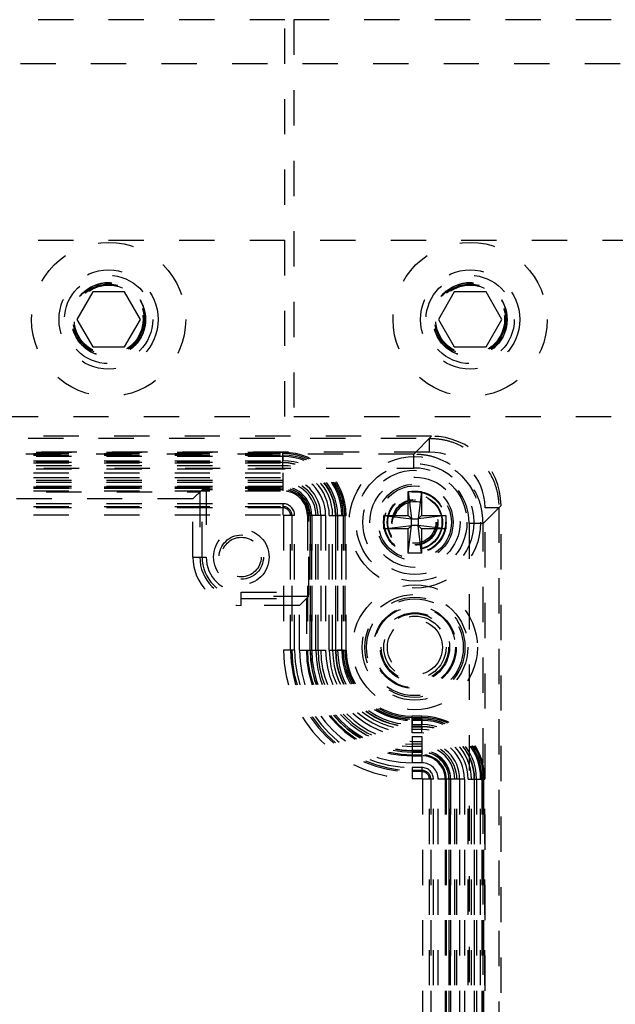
# Model space of a CAD drawing. Header units: inches. Extents: x 220 to 877, y 4 to 174.
# Tile 114 of 256: x 241.55 to 243.24, y 91.87 to 94.66. Entities that reach past the tile are written whole.
import ezdxf

# ---------------------------------------------------------------- set-up
doc = ezdxf.new("R2010")
doc.units = ezdxf.units.IN
doc.header["$LTSCALE"] = 0.5
doc.header["$MEASUREMENT"] = 0
doc.linetypes.add('HIDDEN', pattern=[0.225, 0.15, -0.075])
doc.layers.add('SID-M-H', color=4, linetype='HIDDEN')

msp = doc.modelspace()

# ---------------------------------------------------------------- linework, layer by layer
at = {"layer": 'SID-M-H'}
for p, q in [((242.30678, 94.65857), (231.10678, 94.65857)), ((242.30678, 93.53357), (242.30678, 94.65857)), ((242.33178, 94.65857), (242.33178, 93.53357)), ((249.83178, 94.65857), (242.33178, 94.65857)), ((250.25678, 94.53357), (230.75678, 94.53357)), ((241.00678, 94.03357), (253.75678, 94.03357)), ((241.76175, 93.88657), (241.71672, 93.80857)), ((241.85182, 93.88657), (241.76175, 93.88657)), ((241.89685, 93.80857), (241.85182, 93.88657)), ((242.78675, 93.88657), (242.74172, 93.80857)), ((242.87682, 93.88657), (242.78675, 93.88657)), ((242.92185, 93.80857), (242.87682, 93.88657)), ((241.71672, 93.80857), (241.76175, 93.73057)), ((241.85182, 93.73057), (241.89685, 93.80857)), ((242.74172, 93.80857), (242.78675, 93.73057)), ((242.87682, 93.73057), (242.92185, 93.80857)), ((241.76175, 93.73057), (241.85182, 93.73057)), ((242.78675, 93.73057), (242.87682, 93.73057)), ((231.10678, 93.53357), (242.30678, 93.53357)), ((242.33178, 93.53357), (253.53178, 93.53357)), ((242.72254, 93.47755), (238.57269, 93.47755)), ((238.57851, 93.47173), (242.71672, 93.47173)), ((242.72249, 93.47755), (242.67174, 93.4268)), ((242.71672, 93.47173), (242.72254, 93.47755)), ((242.71672, 93.43239), (242.71672, 93.47173)), ((242.71672, 93.43239), (238.57851, 93.43239)), ((242.67174, 93.4268), (238.62349, 93.4268)), ((242.30116, 93.43188), (238.99407, 93.43188)), ((238.99407, 93.42834), (242.30116, 93.42834)), ((238.99407, 93.42401), (242.30116, 93.42401)), ((238.99407, 93.42356), (242.30116, 93.42356)), ((242.30116, 93.41983), (238.99407, 93.41983)), ((242.30116, 93.38434), (242.30116, 93.43188)), ((242.30116, 93.42401), (242.30116, 93.40804)), ((242.67174, 93.38745), (242.67174, 93.4268)), ((238.62349, 93.38745), (242.67174, 93.38745)), ((238.99407, 93.40804), (242.30116, 93.40804)), ((242.30116, 93.40275), (238.99407, 93.40275)), ((238.99407, 93.40186), (242.30116, 93.40186)), ((242.30116, 93.39398), (238.99407, 93.39398)), ((242.30116, 93.38434), (238.99407, 93.38434)), ((242.30116, 93.39398), (242.30116, 93.40275)), ((238.99407, 93.37391), (242.30116, 93.37391)), ((238.99407, 93.36034), (242.30116, 93.36034)), ((242.30116, 93.37391), (242.30116, 93.32992)), ((242.30116, 93.35247), (238.99407, 93.35247)), ((242.30116, 93.34628), (238.99407, 93.34628)), ((242.30116, 93.33469), (238.99407, 93.33469)), ((238.99407, 93.33449), (242.30116, 93.33449)), ((242.30116, 93.33031), (238.99407, 93.33031)), ((238.99407, 93.32992), (242.30116, 93.32992)), ((242.04559, 93.29979), (242.07161, 93.3258)), ((242.07161, 93.13503), (242.07161, 93.3258)), ((242.30116, 93.32601), (242.08342, 93.32601)), ((242.08342, 93.32601), (242.08342, 93.13503)), ((242.30116, 93.35247), (242.30116, 93.32244)), ((238.99407, 93.32244), (242.30116, 93.32244)), ((239.22995, 93.31947), (242.06528, 93.31947)), ((242.04559, 93.29979), (239.24964, 93.29979)), ((242.04559, 93.13503), (242.04559, 93.29979)), ((242.06528, 93.31947), (242.06528, 93.13503)), ((242.65628, 93.32126), (242.69407, 93.32126)), ((242.65628, 93.25236), (242.65628, 93.32126)), ((242.65628, 93.32126), (242.66573, 93.24291)), ((242.69407, 93.32126), (242.68462, 93.24291)), ((242.69407, 93.32126), (242.69407, 93.25236)), ((242.30116, 93.28621), (238.99407, 93.28621)), ((238.99407, 93.27834), (242.30116, 93.27834)), ((242.30116, 93.27455), (238.99407, 93.27455)), ((242.30116, 93.28621), (242.30116, 93.2549)), ((242.86852, 93.23002), (242.91927, 93.28077)), ((242.91345, 93.275), (242.8741, 93.275)), ((242.8741, 91.1053), (242.8741, 93.275)), ((242.91927, 93.28082), (242.91345, 93.275)), ((242.91345, 93.275), (242.91345, 91.1053)), ((242.91927, 91.09948), (242.91927, 93.28082)), ((238.99407, 93.2549), (242.30116, 93.2549)), ((242.33422, 93.25314), (242.30291, 93.25314)), ((242.30291, 93.25314), (242.30291, 92.87126)), ((242.32257, 92.87126), (242.32257, 93.25314)), ((242.32636, 93.25314), (242.32636, 92.87126)), ((242.33422, 92.87126), (242.33422, 93.25314)), ((242.42193, 93.25314), (242.37046, 93.25314)), ((242.37046, 93.25314), (242.37046, 92.87126)), ((242.37402, 93.0354), (242.37402, 93.25314)), ((242.37793, 93.25314), (242.37793, 92.87126)), ((242.37832, 92.87126), (242.37832, 93.25314)), ((242.3825, 93.25314), (242.3825, 92.87126)), ((242.38271, 92.87126), (242.38271, 93.25314)), ((242.3943, 92.87126), (242.3943, 93.25314)), ((242.40048, 92.87126), (242.40048, 93.25314)), ((242.40835, 93.25314), (242.40835, 92.87126)), ((242.42193, 93.25314), (242.42193, 92.87126)), ((242.43236, 93.25314), (242.47989, 93.25314)), ((242.43236, 92.87126), (242.43236, 93.25314)), ((242.442, 93.25314), (242.45076, 93.25314)), ((242.442, 92.87126), (242.442, 93.25314)), ((242.44987, 93.25314), (242.44987, 92.87126)), ((242.45076, 92.87126), (242.45076, 93.25314)), ((242.47203, 93.25314), (242.45605, 93.25314)), ((242.45605, 93.25314), (242.45605, 92.87126)), ((242.46785, 92.87126), (242.46785, 93.25314)), ((242.47158, 93.25314), (242.47158, 92.87126)), ((242.47203, 93.25314), (242.47203, 92.87126)), ((242.47636, 93.25314), (242.47636, 92.87126)), ((242.47989, 92.87126), (242.47989, 93.25314)), ((242.58738, 93.25236), (242.65628, 93.25236)), ((242.58738, 93.21456), (242.58738, 93.25236)), ((242.58738, 93.25236), (242.66573, 93.24291)), ((242.66573, 93.24291), (242.65628, 93.25236)), ((242.66573, 93.24291), (242.68462, 93.24291)), ((242.66573, 93.22401), (242.66573, 93.24291)), ((242.76297, 93.25236), (242.68462, 93.24291)), ((242.69407, 93.25236), (242.68462, 93.24291)), ((242.68462, 93.24291), (242.68462, 93.22401)), ((242.69407, 93.25236), (242.76297, 93.25236)), ((242.76297, 93.25236), (242.76297, 93.21456)), ((242.58738, 93.21456), (242.66573, 93.22401)), ((242.65628, 93.21456), (242.58738, 93.21456)), ((242.65628, 93.21456), (242.66573, 93.22401)), ((242.65628, 93.14566), (242.66573, 93.22401)), ((242.65628, 93.14566), (242.65628, 93.21456)), ((242.68462, 93.22401), (242.66573, 93.22401)), ((242.68462, 93.22401), (242.69407, 93.21456)), ((242.76297, 93.21456), (242.68462, 93.22401)), ((242.69407, 93.14566), (242.68462, 93.22401)), ((242.76297, 93.21456), (242.69407, 93.21456)), ((242.69407, 93.21456), (242.69407, 93.14566)), ((242.86852, 93.23002), (242.82916, 93.23002)), ((242.82916, 93.23002), (242.82916, 91.15028)), ((242.86852, 91.15028), (242.86852, 93.23002)), ((242.04559, 93.13503), (242.08342, 93.13503)), ((242.69407, 93.14566), (242.65628, 93.14566)), ((242.18305, 93.0354), (242.37402, 93.0354)), ((242.18305, 92.99758), (242.18305, 93.0354)), ((242.37382, 93.02359), (242.18305, 93.02359)), ((242.36748, 93.01726), (242.37382, 93.02359)), ((242.18305, 93.01726), (242.36748, 93.01726)), ((242.3478, 92.99758), (242.18305, 92.99758)), ((242.3478, 92.99758), (242.36748, 93.01726)), ((242.3478, 92.87126), (242.3478, 92.99758)), ((242.36748, 93.01726), (242.36748, 92.87126)), ((242.33422, 92.87126), (242.30291, 92.87126)), ((242.3478, 92.87126), (242.42193, 92.87126)), ((242.43236, 92.87126), (242.47989, 92.87126)), ((242.442, 92.87126), (242.45076, 92.87126)), ((242.47203, 92.87126), (242.45605, 92.87126)), ((242.6673, 92.63631), (242.6673, 92.68385)), ((242.69486, 92.68385), (242.6673, 92.68385)), ((242.69486, 92.63631), (242.69486, 92.68385)), ((242.6673, 92.68031), (242.69486, 92.68031)), ((242.6673, 92.67598), (242.6673, 92.66001)), ((242.6673, 92.67598), (242.69486, 92.67598)), ((242.6673, 92.67553), (242.69486, 92.67553)), ((242.69486, 92.6718), (242.6673, 92.6718)), ((242.6673, 92.66001), (242.69486, 92.66001)), ((242.69486, 92.67598), (242.69486, 92.66001)), ((242.6673, 92.64595), (242.6673, 92.65472)), ((242.69486, 92.65472), (242.6673, 92.65472)), ((242.6673, 92.65382), (242.69486, 92.65382)), ((242.69486, 92.64595), (242.6673, 92.64595)), ((242.69486, 92.63631), (242.6673, 92.63631)), ((242.69486, 92.65472), (242.69486, 92.64595)), ((242.6673, 92.62588), (242.69486, 92.62588)), ((242.6673, 92.62588), (242.6673, 92.55176)), ((242.6673, 92.61231), (242.69486, 92.61231)), ((242.69486, 92.60443), (242.6673, 92.60443)), ((242.69486, 92.62588), (242.69486, 92.55176)), ((242.69486, 92.59825), (242.6673, 92.59825)), ((242.69486, 92.58666), (242.6673, 92.58666)), ((242.6673, 92.58646), (242.69486, 92.58646)), ((242.69486, 92.58228), (242.6673, 92.58228)), ((242.6673, 92.58188), (242.69486, 92.58188)), ((242.6673, 92.57441), (242.69486, 92.57441)), ((242.6673, 92.57144), (242.69486, 92.57144)), ((242.69486, 92.55176), (242.6673, 92.55176)), ((242.6673, 92.53818), (242.6673, 92.50687)), ((242.69486, 92.53818), (242.6673, 92.53818)), ((242.6673, 92.53031), (242.69486, 92.53031)), ((242.69486, 92.52652), (242.6673, 92.52652)), ((242.69486, 92.53818), (242.69486, 92.50687)), ((242.6673, 92.50687), (242.69486, 92.50687)), ((242.72792, 92.50511), (242.69661, 92.50511)), ((242.69661, 92.50511), (242.69661, 91.52086)), ((242.71627, 91.52086), (242.71627, 92.50511)), ((242.72006, 92.50511), (242.72006, 91.52086)), ((242.72792, 91.52086), (242.72792, 92.50511)), ((242.81563, 92.50511), (242.7415, 92.50511)), ((242.7415, 91.52086), (242.7415, 92.50511)), ((242.76119, 92.50511), (242.76119, 91.52086)), ((242.76416, 92.50511), (242.76416, 91.52086)), ((242.77163, 92.50511), (242.77163, 91.52086)), ((242.77202, 91.52086), (242.77202, 92.50511)), ((242.7762, 92.50511), (242.7762, 91.52086)), ((242.77641, 91.52086), (242.77641, 92.50511)), ((242.788, 91.52086), (242.788, 92.50511)), ((242.79418, 91.52086), (242.79418, 92.50511)), ((242.80205, 92.50511), (242.80205, 91.52086)), ((242.81563, 92.50511), (242.81563, 91.52086)), ((242.82606, 92.50511), (242.87359, 92.50511)), ((242.82606, 91.52086), (242.82606, 92.50511)), ((242.8357, 91.52086), (242.8357, 92.50511)), ((242.84357, 92.50511), (242.84357, 91.52086)), ((242.84447, 91.52086), (242.84447, 92.50511)), ((242.84975, 92.50511), (242.84975, 91.52086)), ((242.86155, 91.52086), (242.86155, 92.50511)), ((242.86528, 92.50511), (242.86528, 91.52086)), ((242.86573, 92.50511), (242.86573, 91.52086)), ((242.87006, 92.50511), (242.87006, 91.52086)), ((242.87359, 91.52086), (242.87359, 92.50511))]:
    msp.add_line(p, q, dxfattribs=at)
for centre, radius in [((241.80678, 93.80857), 0.2185), ((242.83178, 93.80857), 0.2185), ((241.80678, 93.80857), 0.1405), ((242.83178, 93.80857), 0.1405), ((241.80678, 93.80857), 0.125), ((241.80678, 93.80857), 0.10497), ((241.80678, 93.80857), 0.1047), ((241.80678, 93.80857), 0.10418), ((242.83178, 93.80857), 0.125), ((242.83178, 93.80857), 0.10497), ((242.83178, 93.80857), 0.1047), ((242.83178, 93.80857), 0.10418), ((241.80678, 93.80857), 0.1005), ((241.80678, 93.80857), 0.0975), ((242.83178, 93.80857), 0.1005), ((242.83178, 93.80857), 0.0975), ((242.67517, 93.23346), 0.18633), ((242.67517, 93.23346), 0.16666), ((242.67517, 93.23346), 0.16664), ((242.67517, 93.23346), 0.14764), ((242.67517, 93.23346), 0.12795), ((242.67517, 93.23346), 0.10827), ((242.67517, 93.23346), 0.10346), ((242.67517, 93.23346), 0.10336), ((242.67517, 93.23346), 0.08858), ((242.67517, 93.23346), 0.08675), ((242.67517, 93.23346), 0.07818), ((242.67517, 93.23346), 0.07677), ((242.67517, 93.23346), 0.06496), ((242.67517, 93.23346), 0.06341), ((242.67517, 93.23346), 0.06339), ((242.67517, 93.23346), 0.05928), ((242.18305, 93.13503), 0.07874), ((242.18305, 93.13503), 0.06271), ((242.18305, 93.13503), 0.05612), ((242.67517, 92.87913), 0.17717), ((242.67517, 92.87913), 0.14981), ((242.67517, 92.87913), 0.14194), ((242.67517, 92.87913), 0.13712), ((242.67517, 92.87913), 0.11745), ((242.67517, 92.87913), 0.11506), ((242.67517, 92.87913), 0.09817), ((242.67517, 92.87913), 0.09539), ((242.67517, 92.87913), 0.08833), ((242.67517, 92.87913), 0.07807)]:
    msp.add_circle(centre, radius, dxfattribs=at)
for centre, radius, start, end in [((242.30116, 93.25314), 0.17873, 0, 90), ((242.30116, 93.25314), 0.1752, 0, 90), ((242.30116, 93.25314), 0.17087, 0, 90), ((242.30116, 93.25314), 0.17042, 0, 90), ((242.30116, 93.25314), 0.16669, 0, 90), ((242.30116, 93.25314), 0.15489, 0, 90), ((242.30116, 93.25314), 0.14961, 0, 90), ((242.30116, 93.25314), 0.14871, 0, 90), ((242.30116, 93.25314), 0.14084, 0, 90), ((242.30116, 93.25314), 0.1312, 0, 90), ((242.30116, 93.25314), 0.12077, 0, 90), ((242.30116, 93.25314), 0.10719, 0, 90), ((242.30116, 93.25314), 0.09932, 0, 90), ((242.30116, 93.25314), 0.09314, 0, 90), ((242.30116, 93.25314), 0.08155, 0, 90), ((242.30116, 93.25314), 0.08134, 0, 90), ((242.30116, 93.25314), 0.07716, 0, 90), ((242.30116, 93.25314), 0.07677, 0, 90), ((242.30116, 93.25314), 0.07286, 0, 90), ((242.30116, 93.25314), 0.0693, 0, 90), ((242.30116, 93.25314), 0.03306, 0, 90), ((242.30116, 93.25314), 0.0252, 0, 90), ((242.30116, 93.25314), 0.02141, 0, 90), ((242.30116, 93.25314), 0.00175, 0, 90), ((242.18305, 93.13503), 0.13745, 180, 270), ((242.18305, 93.13503), 0.11777, 180, 270), ((242.18305, 93.13503), 0.11144, 180, 270), ((242.18305, 93.13503), 0.09963, 180, 270), ((242.6673, 92.87126), 0.36439, 180, 270), ((242.6673, 92.87126), 0.34473, 180, 270), ((242.6673, 92.87126), 0.34094, 180, 270), ((242.6673, 92.87126), 0.33308, 180, 270), ((242.6673, 92.87126), 0.3195, 180, 270), ((242.6673, 92.87126), 0.29982, 180, 270), ((242.6673, 92.87126), 0.29684, 180, 270), ((242.6673, 92.87126), 0.28937, 180, 270), ((242.6673, 92.87126), 0.28898, 180, 270), ((242.6673, 92.87126), 0.2848, 180, 270), ((242.6673, 92.87126), 0.28459, 180, 270), ((242.6673, 92.87126), 0.273, 180, 270), ((242.6673, 92.87126), 0.26682, 180, 270), ((242.6673, 92.87126), 0.25895, 180, 270), ((242.6673, 92.87126), 0.24537, 180, 270), ((242.6673, 92.87126), 0.23494, 180, 270), ((242.6673, 92.87126), 0.2253, 180, 270), ((242.6673, 92.87126), 0.21743, 180, 270), ((242.6673, 92.87126), 0.21654, 180, 270), ((242.6673, 92.87126), 0.21125, 180, 270), ((242.6673, 92.87126), 0.19945, 180, 270), ((242.6673, 92.87126), 0.19572, 180, 270), ((242.6673, 92.87126), 0.19527, 180, 270), ((242.6673, 92.87126), 0.19094, 180, 270), ((242.6673, 92.87126), 0.18741, 180, 270), ((242.69486, 92.50511), 0.17873, 0, 90), ((242.69486, 92.50511), 0.1752, 0, 90), ((242.69486, 92.50511), 0.17087, 0, 90), ((242.69486, 92.50511), 0.17042, 0, 90), ((242.69486, 92.50511), 0.16669, 0, 90), ((242.69486, 92.50511), 0.15489, 0, 90), ((242.69486, 92.50511), 0.14961, 0, 90), ((242.69486, 92.50511), 0.14871, 0, 90), ((242.69486, 92.50511), 0.14084, 0, 90), ((242.69486, 92.50511), 0.1312, 0, 90), ((242.69486, 92.50511), 0.12077, 0, 90), ((242.69486, 92.50511), 0.10719, 0, 90), ((242.69486, 92.50511), 0.09932, 0, 90), ((242.69486, 92.50511), 0.09314, 0, 90), ((242.69486, 92.50511), 0.08155, 0, 90), ((242.69486, 92.50511), 0.08134, 0, 90), ((242.69486, 92.50511), 0.07716, 0, 90), ((242.69486, 92.50511), 0.07677, 0, 90), ((242.69486, 92.50511), 0.0693, 0, 90), ((242.69486, 92.50511), 0.06633, 0, 90), ((242.69486, 92.50511), 0.04664, 0, 90), ((242.69486, 92.50511), 0.03306, 0, 90), ((242.69486, 92.50511), 0.0252, 0, 90), ((242.69486, 92.50511), 0.02141, 0, 90), ((242.69486, 92.50511), 0.00175, 0, 90)]:
    msp.add_arc(centre, radius, start, end, dxfattribs=at)
for centre, major_axis, ratio, start_param, end_param in [((242.72235, 93.28064), (0.13929, 0.13929), 0.999315, 5.4981298, 7.0682409), ((242.7223, 93.28058), (0.13936, 0.13936), 0.9987828, 5.4983961, 7.0679745), ((242.71652, 93.27481), (0.11149, 0.11149), 0.9987828, 5.4983961, 7.0679745), ((242.67163, 93.22991), (0.11143, 0.11143), 0.999315, 5.4981298, 7.0682409), ((242.08342, 93.3258), (0.01181, 0), 0.0174551, 1.5707963, 3.1241394), ((242.37381, 93.0354), (0, 0.01181), 0.0174551, 3.1590459, 4.712389)]:
    msp.add_ellipse(centre, major_axis=major_axis, ratio=ratio, start_param=start_param, end_param=end_param, dxfattribs=at)
for points, knots in [([(242.71672, 93.47173), (242.73012, 93.47093), (242.75659, 93.46935), (242.80581, 93.45339), (242.85934, 93.41762), (242.89511, 93.3641), (242.91107, 93.31487), (242.91265, 93.28841), (242.91345, 93.275)], [0, 0, 0, 0, 0.1304203, 0.2574087, 0.5, 0.742588, 0.8695772, 1, 1, 1, 1]), ([(242.86852, 93.23002), (242.86772, 93.24343), (242.86614, 93.2699), (242.85018, 93.31914), (242.8144, 93.37268), (242.76086, 93.40847), (242.71162, 93.42443), (242.68515, 93.42601), (242.67174, 93.4268)], [0, 0, 0, 0, 0.1304144, 0.2574026, 0.5, 0.7425941, 0.8695831, 1, 1, 1, 1])]:
    msp.add_open_spline(points, degree=3, knots=knots, dxfattribs=at)

doc.saveas('drawing.dxf')
